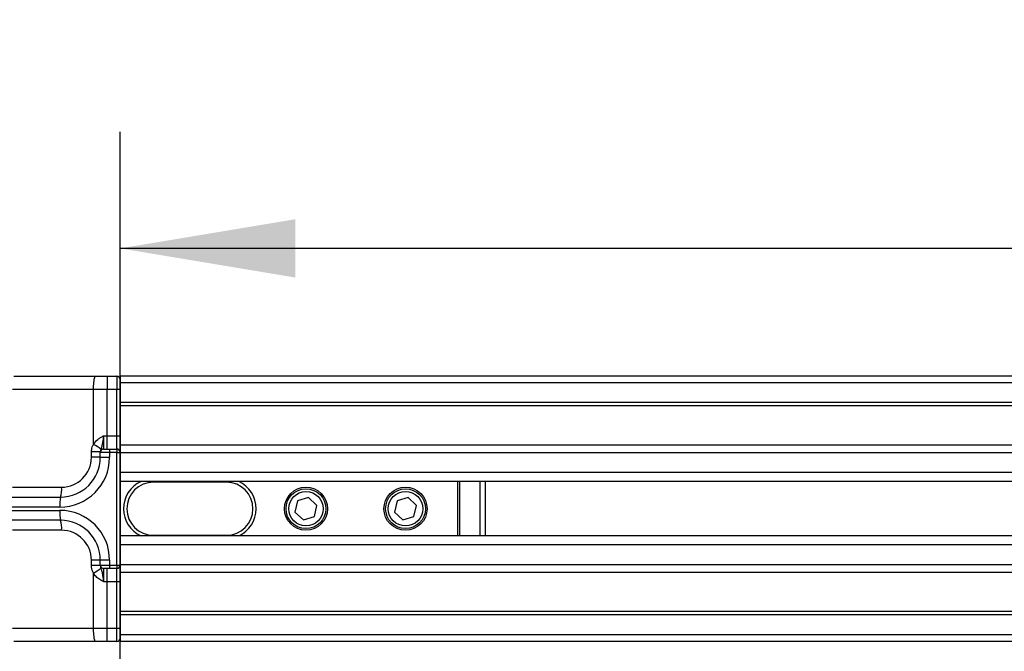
# Model space of a CAD drawing. Header units: millimetres. Extents: x 0 to 420, y 0 to 297.
# Tile 28 of 88: x 64 to 81, y 270 to 281. Entities that reach past the tile are written whole.
import ezdxf

# ---------------------------------------------------------------- set-up
doc = ezdxf.new("R2010")
doc.units = ezdxf.units.MM
doc.layers.add('QUOTE', color=174, linetype='Continuous')
doc.styles.add('SLDTEXTSTYLE3', font='TXT', dxfattribs={"width": 0.75})
doc.dimstyles.new('SLDDIMSTYLE0', dxfattribs={"dimtxt": 3, "dimasz": 3, "dimexe": 0, "dimexo": 0.0625, "dimgap": 0.75, "dimtad": 1, "dimlfac": 8.795212, "dimrnd": 1e-09, "dimzin": 12, "dimdsep": 46, "dimtxsty": 'SLDTEXTSTYLE3', "dimsah": 1, "dimcen": 0.09, "dimadec": 0, "dimazin": 3, "dimtfac": 1, "dimtdec": 3, "dimtofl": 0, "dimtmove": 0, "dimatfit": 3, "dimfxl": 0, "dimfrac": 2, "dimtolj": 1, "dimtzin": 12, "dimarcsym": 0})

# ---------------------------------------------------------------- blocks, each defined once
blk = doc.blocks.new('_D')
at = {"layer": 'QUOTE'}
for p, q in [((66.096, 266.582), (66.096, 279.004)), ((213.904, 266.582), (213.904, 279.004)), ((213.904, 277.004), (66.096, 277.004))]:
    blk.add_line(p, q, dxfattribs=at)
for points in [[(66.096, 277.004), (69.096, 276.504), (69.096, 277.504)], [(213.904, 277.004), (210.904, 277.504), (210.904, 276.504)]]:
    blk.add_solid(points, dxfattribs=at)
at = {"layer": 'QUOTE', "insert": (135.567, 280.872), "char_height": 3, "attachment_point": 1, "style": 'SLDTEXTSTYLE3'}
blk.add_mtext('1300', dxfattribs=at)

msp = doc.modelspace()

# ---------------------------------------------------------------- linework, layer by layer
at = {"color": 7, "linetype": 'Continuous', "lineweight": 25}
for p, q in [((64.272, 274.8148), (65.6609, 274.8148)), ((65.6609, 274.8148), (65.8734, 274.8148)), ((65.8734, 274.8148), (66.0393, 274.8148)), ((65.8734, 274.8148), (65.8734, 274.5874)), ((66.0393, 274.8148), (66.0393, 274.5874)), ((213.9039, 274.8148), (66.0961, 274.8148)), ((66.0961, 274.8148), (66.0961, 274.7011)), ((65.6373, 274.5874), (64.2484, 274.5874)), ((65.6373, 273.6441), (65.6373, 274.5874)), ((65.8734, 274.5874), (65.6373, 274.5874)), ((65.8734, 273.7915), (65.8734, 274.5874)), ((66.0393, 274.5874), (65.8734, 274.5874)), ((66.0393, 273.7915), (66.0393, 274.5874)), ((66.0961, 274.5874), (66.0393, 274.5874)), ((213.9039, 274.7011), (66.0961, 274.7011)), ((66.0961, 274.7011), (66.0961, 274.36)), ((213.9039, 274.36), (66.0961, 274.36)), ((66.0961, 274.36), (66.0961, 274.302)), ((213.9039, 274.302), (66.0961, 274.302)), ((66.0961, 274.302), (66.0961, 273.6323)), ((65.8103, 273.7915), (65.8734, 273.7915)), ((65.8734, 273.5641), (65.8734, 273.7915)), ((65.8734, 273.7915), (66.0393, 273.7915)), ((66.0393, 273.5641), (66.0393, 273.7915)), ((66.0393, 273.7915), (66.0961, 273.7915)), ((65.8119, 273.5641), (65.9177, 273.5641)), ((65.9177, 273.5641), (66.0393, 273.5641)), ((107.6529, 273.6323), (66.0961, 273.6323)), ((66.0961, 273.6323), (66.0961, 273.5073)), ((65.7551, 273.5168), (65.6022, 273.5168)), ((65.6022, 273.422), (65.6022, 273.5168)), ((65.7551, 273.422), (65.6022, 273.422)), ((65.7551, 273.422), (65.7551, 273.5073)), ((65.9137, 273.5073), (65.7551, 273.5073)), ((65.7551, 273.422), (65.9137, 273.422)), ((66.0353, 273.5073), (65.9137, 273.5073)), ((65.9137, 273.5073), (65.9137, 273.422)), ((66.0353, 271.5744), (66.0353, 273.5073)), ((66.0353, 273.5073), (66.0961, 273.5073)), ((66.0961, 273.5073), (66.0961, 273.4523)), ((107.522, 273.5004), (66.0961, 273.5004)), ((66.0961, 273.4523), (66.0961, 273.1606)), ((66.0961, 273.1606), (66.0961, 273.007)), ((107.3248, 273.1606), (66.0961, 273.1606)), ((64.2484, 272.9104), (65.0906, 272.9104)), ((66.0961, 273.007), (66.0961, 272.0747)), ((107.2803, 273.007), (66.0961, 273.007)), ((66.6646, 272.9957), (66.6646, 273.007)), ((67.9153, 272.9957), (66.6646, 272.9957)), ((67.9153, 273.007), (67.9153, 272.9957)), ((71.8798, 272.0747), (71.8798, 273.007)), ((71.9092, 273.007), (71.9092, 272.0747)), ((72.2653, 272.0747), (72.2653, 273.007)), ((72.3496, 273.007), (72.3496, 272.0747)), ((58.7044, 272.7398), (65.0729, 272.7398)), ((69.3243, 272.7327), (69.1359, 272.6754)), ((69.4681, 272.5981), (69.3243, 272.7327)), ((71.0298, 272.7327), (70.8414, 272.6754)), ((71.1736, 272.5981), (71.0298, 272.7327)), ((65.061, 272.5693), (57.8985, 272.5693)), ((69.1359, 272.6754), (69.0913, 272.4836)), ((69.4235, 272.4063), (69.4681, 272.5981)), ((70.8414, 272.6754), (70.7968, 272.4836)), ((71.129, 272.4063), (71.1736, 272.5981)), ((57.8985, 272.5124), (65.061, 272.5124)), ((69.0913, 272.4836), (69.2351, 272.349)), ((69.2351, 272.349), (69.4235, 272.4063)), ((70.7968, 272.4836), (70.9406, 272.349)), ((70.9406, 272.349), (71.129, 272.4063)), ((65.0729, 272.3419), (58.7044, 272.3419)), ((65.0906, 272.1713), (64.2484, 272.1713)), ((107.2549, 272.0747), (66.0961, 272.0747)), ((66.0961, 272.0747), (66.0961, 271.9211)), ((66.6646, 272.0861), (67.9153, 272.0861)), ((66.6646, 272.0861), (66.6646, 272.0747)), ((67.9153, 272.0747), (67.9153, 272.0861)), ((66.0961, 271.9211), (66.0961, 271.6294)), ((107.2549, 271.9211), (66.0961, 271.9211)), ((65.7551, 271.6597), (65.6022, 271.6597)), ((65.6022, 271.5649), (65.6022, 271.6597)), ((65.7551, 271.5649), (65.6022, 271.5649)), ((65.9137, 271.6597), (65.7551, 271.6597)), ((65.7551, 271.5744), (65.7551, 271.6597)), ((65.7551, 271.5744), (65.9137, 271.5744)), ((65.9177, 271.5176), (65.8119, 271.5176)), ((65.8734, 271.2902), (65.8734, 271.5176)), ((65.9137, 271.6597), (65.9137, 271.5744)), ((65.9137, 271.5744), (66.0353, 271.5744)), ((66.0393, 271.5176), (65.9177, 271.5176)), ((66.0353, 271.5744), (66.0961, 271.5744)), ((66.0393, 271.2902), (66.0393, 271.5176)), ((66.0961, 271.6294), (66.0961, 271.5744)), ((107.2549, 271.5813), (66.0961, 271.5813)), ((66.0961, 271.5744), (66.0961, 271.4494)), ((65.6373, 270.4943), (65.6373, 271.4376)), ((107.2549, 271.4494), (66.0961, 271.4494)), ((66.0961, 271.4494), (66.0961, 270.7797)), ((65.8734, 271.2902), (65.8103, 271.2902)), ((66.0393, 271.2902), (65.8734, 271.2902)), ((65.8734, 270.4943), (65.8734, 271.2902)), ((66.0961, 271.2902), (66.0393, 271.2902)), ((66.0393, 270.4943), (66.0393, 271.2902)), ((107.2549, 270.7797), (66.0961, 270.7797)), ((66.0961, 270.7797), (66.0961, 270.7217)), ((107.2549, 270.7217), (66.0961, 270.7217)), ((66.0961, 270.7217), (66.0961, 270.3806)), ((64.2484, 270.4943), (65.6373, 270.4943)), ((65.6373, 270.4943), (65.8734, 270.4943)), ((65.8734, 270.2669), (65.8734, 270.4943)), ((65.8734, 270.4943), (66.0393, 270.4943)), ((66.0393, 270.2669), (66.0393, 270.4943)), ((66.0393, 270.4943), (66.0961, 270.4943)), ((107.2549, 270.3806), (66.0961, 270.3806)), ((66.0961, 270.3806), (66.0961, 270.2669)), ((65.6609, 270.2669), (64.272, 270.2669)), ((65.8734, 270.2669), (65.6609, 270.2669)), ((66.0393, 270.2669), (65.8734, 270.2669)), ((107.2549, 270.2669), (66.0961, 270.2669))]:
    msp.add_line(p, q, dxfattribs=at)
for centre, radius in [((69.2797, 272.5409), 0.3695), ((69.2797, 272.5409), 0.3411), ((70.9852, 272.5409), 0.3695), ((70.9852, 272.5409), 0.3411), ((69.2797, 272.5409), 0.2956), ((70.9852, 272.5409), 0.2956)]:
    msp.add_circle(centre, radius, dxfattribs=at)
for centre, radius, start, end in [((66.2024, 274.6437), 0.5679, 162.45972, 185.6827), ((66.0393, 274.758), 0.0568, 0, 90), ((65.0705, 272.6353), 1.1571, 53.19115, 60.67243), ((65.8119, 273.5073), 0.0568, 90, 180), ((66.1204, 273.5214), 0.2072, 168.10545, 183.91398), ((66.2421, 273.5214), 0.2072, 168.10545, 183.91398), ((66.0393, 273.5073), 0.0568, 0, 90), ((65.061, 273.422), 0.8527, 270, 0), ((65.0729, 273.422), 0.6822, 270, 0), ((65.0906, 273.422), 0.5116, 270, 0), ((64.6667, 272.8682), 0.4259, 342.45972, 5.6827), ((66.6646, 272.5409), 0.5116, 114.34065, 245.65935), ((66.6646, 272.5409), 0.4548, 90, 270), ((67.9153, 272.5409), 0.4548, 270, 90), ((67.9153, 272.5409), 0.5116, 294.34065, 65.65935), ((65.6811, 272.6117), 0.6216, 168.10545, 183.91398), ((65.6811, 272.47), 0.6216, 176.08602, 191.89455), ((65.061, 271.6597), 0.8527, 0, 90), ((65.0729, 271.6597), 0.6822, 0, 90), ((64.6667, 272.2135), 0.4259, 354.3173, 17.54028), ((65.0906, 271.6597), 0.5116, 0, 90), ((65.0705, 272.4464), 1.1571, 299.32757, 306.80885), ((65.8119, 271.5744), 0.0568, 180, 270), ((66.1204, 271.5603), 0.2072, 176.08602, 191.89455), ((66.2421, 271.5603), 0.2072, 176.08602, 191.89455), ((66.0393, 271.5744), 0.0568, 270, 0), ((66.2024, 270.4381), 0.5679, 174.3173, 197.54028), ((66.0393, 270.3237), 0.0568, 270, 0)]:
    msp.add_arc(centre, radius, start, end, dxfattribs=at)
for points, knots in [([(65.6373, 273.6441), (65.6594, 273.6749), (65.6929, 273.7218), (65.7555, 273.7625), (65.7877, 273.7799), (65.8051, 273.7889), (65.8076, 273.7902), (65.81, 273.7914), (65.8103, 273.7915)], [0, 0, 0, 0, 0.4878629, 0.7408917, 0.9631024, 0.9651262, 0.9957096, 1, 1, 1, 1]), ([(65.8103, 273.7915), (65.8103, 273.7912), (65.8096, 273.7863), (65.8052, 273.7522), (65.7971, 273.6931), (65.7836, 273.621), (65.7707, 273.5824), (65.7638, 273.5617)], [0, 0, 0, 0, 0.0041403, 0.0545186, 0.3811386, 0.668374, 1, 1, 1, 1]), ([(65.8103, 273.7915), (65.8103, 273.7748), (65.8104, 273.7326), (65.8106, 273.6686), (65.8109, 273.6109), (65.8114, 273.5717), (65.8117, 273.5667), (65.8119, 273.5641)], [0, 0, 0, 0, 0.1409711, 0.3556489, 0.5704078, 0.785202, 1, 1, 1, 1]), ([(65.6022, 273.5168), (65.6047, 273.545), (65.6088, 273.5899), (65.6296, 273.6294), (65.6373, 273.6441)], [0, 0, 0, 0, 0.628235, 1, 1, 1, 1]), ([(65.7638, 273.5617), (65.7619, 273.5558), (65.7574, 273.542), (65.7559, 273.526), (65.7551, 273.5168)], [0, 0, 0, 0, 0.4259094, 1, 1, 1, 1]), ([(65.6373, 271.4376), (65.6249, 271.4633), (65.6054, 271.5039), (65.6031, 271.5486), (65.6022, 271.5649)], [0, 0, 0, 0, 0.6342138, 1, 1, 1, 1]), ([(65.7551, 271.5649), (65.7553, 271.5598), (65.7562, 271.5436), (65.7607, 271.5296), (65.7638, 271.52)], [0, 0, 0, 0, 0.3161563, 1, 1, 1, 1]), ([(65.7638, 271.52), (65.7654, 271.5152), (65.7729, 271.4928), (65.7856, 271.4513), (65.7955, 271.3959), (65.8036, 271.341), (65.8077, 271.3102), (65.8103, 271.2906), (65.8103, 271.2902)], [0, 0, 0, 0, 0.0754626, 0.3531735, 0.6575283, 0.7807856, 0.9958632, 1, 1, 1, 1]), ([(65.8119, 271.5176), (65.8117, 271.5151), (65.8114, 271.51), (65.8109, 271.4708), (65.8106, 271.4131), (65.8104, 271.3491), (65.8103, 271.3069), (65.8103, 271.2902)], [0, 0, 0, 0, 0.214798, 0.4295922, 0.6443511, 0.8590289, 1, 1, 1, 1]), ([(65.8103, 271.2902), (65.81, 271.2903), (65.8005, 271.2952), (65.7671, 271.3125), (65.711, 271.3467), (65.6632, 271.3942), (65.643, 271.4281), (65.6373, 271.4376)], [0, 0, 0, 0, 0.0042834, 0.1393325, 0.4884548, 0.8555438, 1, 1, 1, 1])]:
    msp.add_open_spline(points, degree=3, knots=knots, dxfattribs=at)

# ---------------------------------------------------------------- dimensions: what is measured, and where the dimension line sits
at = {"layer": 'QUOTE'}
dim = msp.add_linear_dim(base=(66.0961, 277.0044), p1=(213.9039, 264.582), p2=(66.0961, 264.582), dimstyle='SLDDIMSTYLE0', dxfattribs=at)
dim.commit()
dim.dimension.update_dxf_attribs({"geometry": '_D', "text_midpoint": (140, 277.0044), "dimtype": 160})

doc.saveas('drawing.dxf')
